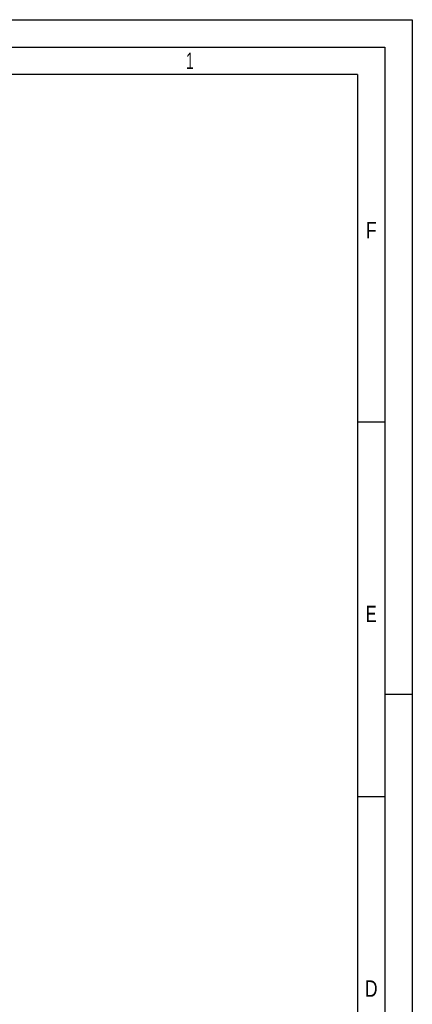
# Paper-space layout 'Blatt-1' of a CAD drawing. Header units: millimetres. Extents: x 0 to 594, y 0 to 420.
# Tile 9 of 9: x 522 to 594, y 240 to 420. Entities that reach past the tile are written whole.
import ezdxf
from ezdxf.enums import TextEntityAlignment as Align

# ---------------------------------------------------------------- set-up
doc = ezdxf.new("R2010")
doc.units = ezdxf.units.MM
doc.layers.add('LAYER0', color=7, linetype='Continuous')
doc.styles.add('VERO0-osifont', font='osifont-2014-11-14.ttf')

# ---------------------------------------------------------------- blocks, each defined once
blk = doc.blocks.new('Entity set 0')
at = {"layer": 'LAYER0', "color": 252, "linetype": 'Continuous'}
for p, q in [((0, 420), (594, 420)), ((594, 420), (594, 0)), ((20, 415), (589, 415)), ((589, 415), (589, 5)), ((584, 346.67), (589, 346.67)), ((589, 297), (594, 297)), ((584, 278.33), (589, 278.33))]:
    blk.add_line(p, q, dxfattribs=at)
at = {"layer": 'LAYER0', "color": 4, "linetype": 'Continuous'}
for q in [(25, 410), (584, 10)]:
    blk.add_line((584, 410), q, dxfattribs=at)
at = {"layer": 'LAYER0', "color": 7, "linetype": 'Continuous', "style": 'VERO0-osifont'}
for s, width, p, p2 in [('1', 0.980834, (552.76, 411), (554.12, 411)), ('F', 0.980822, (585.52, 380.12), (587.48, 380.12)), ('E', 0.980822, (585.52, 310.12), (587.48, 310.12)), ('D', 0.979347, (585.33, 241.79), (587.67, 241.79))]:
    blk.add_text(s, height=3, dxfattribs=dict(at, width=width)).set_placement(p, p2, align=Align.FIT)

psp = doc.layouts.new('Blatt-1')

# ---------------------------------------------------------------- block references
at = {"layer": 'LAYER0', "color": 4, "linetype": 'Continuous'}
psp.add_blockref('Entity set 0', (0, 0), dxfattribs=at)

doc.saveas('drawing.dxf')
